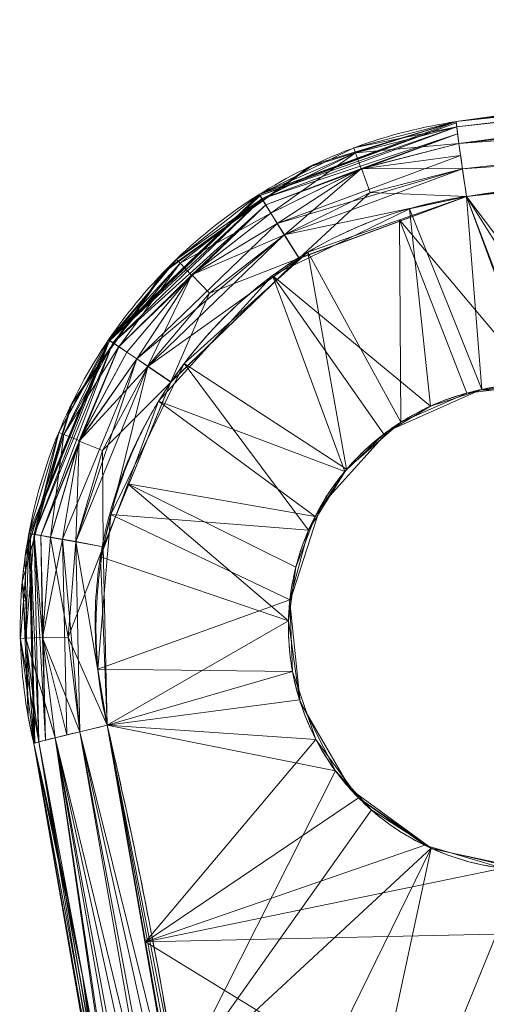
# Model space of a CAD drawing. Header units: millimetres. Extents: x -71 to 71, y -145 to 145.
# Tile 250 of 256: x -71 to -53, y 37 to 75. Entities that reach past the tile are written whole.
import ezdxf

# ---------------------------------------------------------------- set-up
doc = ezdxf.new("R2010")
doc.units = ezdxf.units.MM
doc.layers.add('1', color=7, linetype='CONTINUOUS')

msp = doc.modelspace()

# ---------------------------------------------------------------- linework, layer by layer
at = {"layer": '1', "color": 163, "linetype": 'Continuous', "lineweight": 13}
for p, q in [((-54.195, 71.05, -127.9), (-54.195, 71.05, -139.1)), ((-70.739, 46.708, -127.83), (-70.739, 46.708, -139.17))]:
    msp.add_line(p, q, dxfattribs=at)
at = {"layer": '1', "color": 163, "linetype": 'Continuous', "lineweight": 13, "extrusion": (-5.23961e-15, 1.15648e-14, -1)}
for centre, radius in [((0, 0, 144.005), 61.018), ((0, 0, 124.37), 56.395)]:
    msp.add_circle(centre, radius, dxfattribs=at)
at = {"layer": '1', "color": 163, "linetype": 'Continuous', "lineweight": 13}
msp.add_circle((0, 0, -145), 60.443, dxfattribs=at)
at = {"layer": '1', "color": 163, "linetype": 'Continuous', "lineweight": 13, "extrusion": (-0.989177, -0.146467, -0.008693)}
msp.add_arc((-75.221, -127.52, 44.314), 3, 90.8671, 180, dxfattribs=at)
at = {"layer": '1', "color": 163, "linetype": 'Continuous', "lineweight": 13, "extrusion": (0.989177, 0.146467, -0.008693)}
msp.add_arc((75.221, -139.47, -41.993), 3, 270.8671, 0, dxfattribs=at)
at = {"layer": '1', "color": 163, "linetype": 'Continuous', "lineweight": 13, "extrusion": (0.227826, -0.973615, 0.012994)}
msp.add_arc((-55.236, -127.019, -63.253), 3, 90.6676, 180, dxfattribs=at)
at = {"layer": '1', "color": 163, "linetype": 'Continuous', "lineweight": 13, "extrusion": (-0.227826, 0.973615, 0.012994)}
msp.add_arc((55.236, -139.959, 59.784), 3, 270.6676, 0, dxfattribs=at)
at = {"layer": '1', "color": 163, "linetype": 'Continuous', "lineweight": 13}
msp.add_arc((0, 0, -142.505), 63.564, 137.72131, 170.37915, dxfattribs=at)
for points in [[(-54.195, 71.05, -127.9), (-45.228, 72.377, -127.822), (-27.195, 74.373, -127.694), (0, 75.374, -127.619), (27.195, 74.373, -127.694), (45.228, 72.377, -127.822), (54.195, 71.05, -127.9)], [(54.195, 71.05, -139.1), (45.228, 72.377, -139.178), (27.195, 74.373, -139.306), (0, 75.374, -139.381), (-27.195, 74.373, -139.306), (-45.228, 72.377, -139.178), (-54.195, 71.05, -139.1)], [(-70.739, 46.708, -127.83), (-71.063, 48.092, -127.846), (-71.412, 50.918, -127.874), (-71.037, 55.139, -127.907), (-69.8, 59.159, -127.93), (-67.774, 62.807, -127.943), (-65.064, 65.937, -127.947), (-61.799, 68.429, -127.942), (-58.128, 70.196, -127.926), (-55.515, 70.854, -127.91), (-54.195, 71.05, -127.9)], [(-54.195, 71.05, -139.1), (-55.515, 70.854, -139.09), (-58.128, 70.196, -139.074), (-61.799, 68.429, -139.058), (-65.064, 65.937, -139.053), (-67.774, 62.807, -139.057), (-69.8, 59.159, -139.07), (-71.037, 55.139, -139.093), (-71.412, 50.918, -139.126), (-71.063, 48.092, -139.154), (-70.739, 46.708, -139.17)], [(-62.67, 10.623, -142.505), (-62.827, 13.72, -142.493), (-63.282, 19.907, -142.46), (-64.377, 29.148, -142.384), (-65.881, 38.331, -142.286), (-67.155, 44.402, -142.21), (-67.861, 47.422, -142.17)], [(-70.739, -46.708, -127.83), (-69.845, -42.885, -127.778), (-68.275, -35.187, -127.683), (-66.587, -23.523, -127.571), (-65.573, -11.781, -127.494), (-65.234, 0, -127.464), (-65.573, 11.781, -127.494), (-66.587, 23.523, -127.571), (-68.275, 35.187, -127.683), (-69.845, 42.885, -127.778), (-70.739, 46.708, -127.83)], [(-70.739, 46.708, -139.17), (-69.157, 39.947, -139.262), (-66.869, 27.08, -139.409), (-65.883, 15.729, -139.485), (-65.614, 10.461, -139.506)]]:
    msp.add_open_spline(points, degree=3, dxfattribs=at)
for points, knots in [([(53.788, 68.123, -124.9), (51.563, 68.453, -124.881), (47.107, 69.072, -124.843), (38.174, 70.145, -124.776), (26.973, 71.181, -124.708), (15.742, 71.802, -124.664), (6.748, 72.05, -124.647), (0, 72.113, -124.642), (-6.748, 72.051, -124.647), (-15.742, 71.803, -124.664), (-26.973, 71.181, -124.708), (-38.174, 70.15, -124.776), (-47.107, 69.073, -124.844), (-51.563, 68.453, -124.881), (-53.788, 68.123, -124.9)], [0, 0, 0, 0, 0.0625, 0.125, 0.25, 0.375, 0.4375, 0.5, 0.5625, 0.625, 0.75, 0.875, 0.9375, 1, 1, 1, 1]), ([(-53.788, 68.123, -142.1), (-51.563, 68.453, -142.119), (-47.107, 69.072, -142.157), (-38.174, 70.145, -142.224), (-26.974, 71.183, -142.292), (-15.742, 71.803, -142.336), (-6.748, 72.051, -142.353), (0, 72.113, -142.358), (6.748, 72.05, -142.353), (15.742, 71.802, -142.336), (26.973, 71.181, -142.292), (38.174, 70.145, -142.224), (47.107, 69.072, -142.157), (51.563, 68.453, -142.119), (53.788, 68.123, -142.1)], [0, 0, 0, 0, 0.0625, 0.125, 0.25, 0.375, 0.4375, 0.5, 0.5625, 0.625, 0.75, 0.875, 0.9375, 1, 1, 1, 1]), ([(-67.861, 47.422, -142.17), (-67.994, 47.993, -142.162), (-68.208, 49.148, -142.147), (-68.404, 51.489, -142.12), (-68.184, 54.431, -142.092), (-67.33, 57.255, -142.072), (-66.307, 59.369, -142.061), (-65.387, 60.872, -142.055), (-64.328, 62.28, -142.052), (-62.735, 64.006, -142.05), (-60.42, 65.834, -142.055), (-57.767, 67.125, -142.069), (-55.52, 67.809, -142.085), (-54.368, 68.037, -142.094), (-53.788, 68.123, -142.1)], [0, 0, 0, 0, 0.0625, 0.125, 0.25, 0.375, 0.4375, 0.5, 0.5625, 0.625, 0.75, 0.875, 0.9375, 1, 1, 1, 1]), ([(-53.788, 68.123, -124.9), (-54.367, 68.037, -124.906), (-55.519, 67.809, -124.915), (-57.764, 67.126, -124.931), (-60.415, 65.837, -124.945), (-62.728, 64.011, -124.95), (-64.122, 62.502, -124.948), (-64.852, 61.584, -124.946), (-65.364, 60.869, -124.944), (-65.84, 60.13, -124.942), (-66.421, 59.111, -124.937), (-67.295, 57.252, -124.927), (-68.116, 54.424, -124.907), (-68.37, 51.489, -124.879), (-68.201, 49.148, -124.853), (-67.994, 47.993, -124.838), (-67.861, 47.422, -124.83)], [0, 0, 0, 0, 0.0625, 0.125, 0.25, 0.375, 0.4375, 0.46875, 0.5, 0.53125, 0.5625, 0.625, 0.75, 0.875, 0.9375, 1, 1, 1, 1]), ([(-47.03, 42.762, -142.505), (-47.534, 42.511, -142.502), (-48.052, 42.308, -142.497), (-48.851, 42.073, -142.489), (-49.121, 42.006, -142.486), (-49.667, 41.896, -142.48), (-49.945, 41.853, -142.477), (-50.783, 41.761, -142.467), (-51.339, 41.749, -142.46), (-52.17, 41.804, -142.448), (-52.446, 41.835, -142.444), (-52.998, 41.92, -142.435), (-53.275, 41.976, -142.431), (-54.091, 42.178, -142.417), (-54.616, 42.359, -142.408), (-55.378, 42.697, -142.394), (-55.627, 42.821, -142.389), (-56.116, 43.092, -142.38), (-56.357, 43.24, -142.375), (-57.052, 43.71, -142.36), (-57.482, 44.061, -142.35), (-58.081, 44.641, -142.336), (-58.272, 44.844, -142.331), (-58.638, 45.268, -142.322), (-58.813, 45.49, -142.317), (-59.302, 46.169, -142.303), (-59.586, 46.647, -142.294), (-60.068, 47.649, -142.276), (-60.268, 48.18, -142.268), (-60.567, 49.254, -142.252), (-60.668, 49.8, -142.245), (-60.775, 50.908, -142.231), (-60.779, 51.475, -142.224), (-60.69, 52.585, -142.213), (-60.597, 53.133, -142.208), (-60.314, 54.212, -142.199), (-60.122, 54.745, -142.195), (-59.656, 55.755, -142.189), (-59.38, 56.237, -142.187), (-58.901, 56.924, -142.185), (-58.73, 57.149, -142.184), (-58.37, 57.578, -142.183), (-58.182, 57.784, -142.183), (-57.592, 58.374, -142.183), (-57.167, 58.731, -142.184), (-56.479, 59.212, -142.186), (-56.241, 59.363, -142.187), (-55.756, 59.642, -142.189), (-55.508, 59.77, -142.191), (-54.752, 60.12, -142.195), (-54.229, 60.308, -142.199), (-53.416, 60.523, -142.206), (-53.141, 60.582, -142.208), (-52.59, 60.677, -142.213), (-52.314, 60.711, -142.216), (-51.484, 60.779, -142.224), (-50.928, 60.776, -142.231), (-49.809, 60.67, -142.244), (-49.259, 60.568, -142.252), (-48.189, 60.271, -142.268), (-47.667, 60.076, -142.276), (-46.652, 59.589, -142.294), (-46.174, 59.305, -142.303), (-45.498, 58.819, -142.317), (-45.279, 58.647, -142.321), (-44.857, 58.284, -142.331), (-44.652, 58.091, -142.336), (-44.064, 57.487, -142.35), (-43.713, 57.056, -142.36), (-43.246, 56.366, -142.374), (-43.1, 56.13, -142.379), (-42.829, 55.642, -142.389), (-42.702, 55.389, -142.394), (-42.36, 54.622, -142.408), (-42.18, 54.096, -142.417), (-41.979, 53.287, -142.431), (-41.923, 53.015, -142.435), (-41.837, 52.462, -142.443), (-41.805, 52.181, -142.448), (-41.749, 51.344, -142.46), (-41.761, 50.789, -142.467), (-41.851, 49.96, -142.477), (-41.894, 49.684, -142.48), (-42.003, 49.135, -142.486), (-42.07, 48.86, -142.489), (-42.307, 48.054, -142.497), (-42.511, 47.534, -142.502), (-42.762, 47.03, -142.505)], [0, 0, 0, 0, 0.03125, 0.03125, 0.046875, 0.046875, 0.0625, 0.0625, 0.09375, 0.09375, 0.109375, 0.109375, 0.125, 0.125, 0.15625, 0.15625, 0.171875, 0.171875, 0.1875, 0.1875, 0.21875, 0.21875, 0.234375, 0.234375, 0.25, 0.25, 0.28125, 0.28125, 0.3125, 0.3125, 0.34375, 0.34375, 0.375, 0.375, 0.40625, 0.40625, 0.4375, 0.4375, 0.46875, 0.46875, 0.484375, 0.484375, 0.5, 0.5, 0.53125, 0.53125, 0.546875, 0.546875, 0.5625, 0.5625, 0.59375, 0.59375, 0.609375, 0.609375, 0.625, 0.625, 0.65625, 0.65625, 0.6875, 0.6875, 0.71875, 0.71875, 0.75, 0.75, 0.765625, 0.765625, 0.78125, 0.78125, 0.8125, 0.8125, 0.828125, 0.828125, 0.84375, 0.84375, 0.875, 0.875, 0.890625, 0.890625, 0.90625, 0.90625, 0.9375, 0.9375, 0.953125, 0.953125, 0.96875, 0.96875, 1, 1, 1, 1]), ([(-42.464, 47.689, -124.5), (-42.14, 48.487, -124.507), (-41.93, 49.309, -124.515), (-41.78, 50.579, -124.531), (-41.759, 51.011, -124.536), (-41.775, 51.864, -124.548), (-41.811, 52.287, -124.554), (-41.939, 53.125, -124.567), (-42.032, 53.541, -124.574), (-42.275, 54.366, -124.588), (-42.424, 54.766, -124.595), (-42.771, 55.541, -124.609), (-42.97, 55.915, -124.616), (-43.42, 56.639, -124.631), (-43.672, 56.991, -124.639), (-44.488, 57.977, -124.661), (-45.111, 58.553, -124.676), (-46.519, 59.539, -124.704), (-47.275, 59.928, -124.718), (-48.479, 60.357, -124.737), (-48.895, 60.475, -124.743), (-49.73, 60.65, -124.754), (-50.15, 60.709, -124.76), (-50.997, 60.771, -124.77), (-51.423, 60.774, -124.775), (-52.281, 60.721, -124.784), (-52.704, 60.665, -124.788), (-53.537, 60.499, -124.796), (-53.947, 60.389, -124.799), (-54.753, 60.112, -124.805), (-55.151, 59.944, -124.807), (-56.295, 59.37, -124.813), (-56.996, 58.891, -124.816), (-58.271, 57.739, -124.817), (-58.82, 57.088, -124.816), (-59.506, 56.01, -124.812), (-59.714, 55.63, -124.81), (-60.071, 54.855, -124.805), (-60.222, 54.459, -124.803), (-60.471, 53.648, -124.796), (-60.569, 53.233, -124.793), (-60.709, 52.385, -124.785), (-60.749, 51.959, -124.781), (-60.773, 51.11, -124.771), (-60.757, 50.687, -124.767), (-60.667, 49.839, -124.756), (-60.593, 49.413, -124.75), (-60.287, 48.17, -124.732), (-59.977, 47.38, -124.72), (-59.349, 46.256, -124.699), (-59.114, 45.896, -124.692), (-58.602, 45.215, -124.677), (-58.322, 44.891, -124.67), (-58.02, 44.585, -124.663)], [0, 0, 0, 0, 0.0625, 0.0625, 0.09375, 0.09375, 0.125, 0.125, 0.15625, 0.15625, 0.1875, 0.1875, 0.21875, 0.21875, 0.25, 0.25, 0.3125, 0.3125, 0.375, 0.375, 0.40625, 0.40625, 0.4375, 0.4375, 0.46875, 0.46875, 0.5, 0.5, 0.53125, 0.53125, 0.5625, 0.5625, 0.625, 0.625, 0.6875, 0.6875, 0.71875, 0.71875, 0.75, 0.75, 0.78125, 0.78125, 0.8125, 0.8125, 0.84375, 0.84375, 0.875, 0.875, 0.9375, 0.9375, 0.96875, 0.96875, 1, 1, 1, 1]), ([(-67.861, 47.422, -124.83), (-66.954, 43.54, -124.779), (-65.759, 37.678, -124.706), (-64.504, 29.803, -124.625), (-63.735, 23.873, -124.572), (-63.136, 17.922, -124.53), (-62.782, 12.95, -124.503), (-62.582, 8.968, -124.489), (-62.439, 4.984, -124.478), (-62.373, 0.001, -124.472), (-62.44, -4.983, -124.478), (-62.586, -8.967, -124.489), (-62.788, -12.949, -124.504), (-63.144, -17.92, -124.53), (-63.744, -23.871, -124.572), (-64.512, -29.802, -124.625), (-65.762, -37.678, -124.706), (-66.954, -43.54, -124.779), (-67.861, -47.422, -124.83)], [0, 0, 0, 0, 0.125, 0.1875, 0.25, 0.3125, 0.375, 0.40625, 0.4375, 0.5, 0.5625, 0.59375, 0.625, 0.6875, 0.75, 0.8125, 0.875, 1, 1, 1, 1]), ([(-58.02, 44.585, -124.663), (-57.359, 43.917, -124.646), (-56.618, 43.361, -124.63), (-55.592, 42.805, -124.61), (-55.381, 42.7, -124.606), (-54.955, 42.508, -124.598), (-54.739, 42.42, -124.594), (-54.085, 42.182, -124.583), (-53.64, 42.055, -124.575), (-52.729, 41.867, -124.561), (-52.261, 41.806, -124.554), (-51.331, 41.754, -124.54), (-50.867, 41.762, -124.534), (-49.944, 41.846, -124.523), (-49.483, 41.922, -124.517), (-48.57, 42.143, -124.508), (-48.125, 42.287, -124.504), (-47.689, 42.464, -124.5)], [0, 0, 0, 0, 0.25, 0.25, 0.3125, 0.3125, 0.375, 0.375, 0.5, 0.5, 0.625, 0.625, 0.75, 0.75, 0.875, 0.875, 1, 1, 1, 1])]:
    msp.add_open_spline(points, degree=3, knots=knots, dxfattribs=at)
for points in [[(-54.195, 71.05, -127.9), (-24.384, 74.236, -127.701), (-34.899, 73.391, -139.244)], [(-27.143, 74.044, -127.713), (-54.195, 71.05, -127.9), (-54.174, 70.843, -126.805)], [(-54.174, 70.843, -140.195), (-54.195, 71.05, -139.1), (-27.149, 74.044, -139.287)], [(-54.174, 70.843, -126.805), (-27.133, 73.838, -126.619), (-27.143, 74.044, -127.713)], [(-27.149, 74.044, -139.287), (-27.138, 73.838, -140.381), (-54.174, 70.843, -140.195)], [(-27.133, 73.838, -126.619), (-54.174, 70.843, -126.805), (-54.086, 70.193, -125.795)], [(-54.086, 70.193, -141.205), (-54.174, 70.843, -140.195), (-27.138, 73.838, -140.381)], [(-54.086, 70.193, -125.795), (-27.089, 73.185, -125.609), (-27.133, 73.838, -126.619)], [(-27.138, 73.838, -140.381), (-27.095, 73.185, -141.391), (-54.086, 70.193, -141.205)], [(-34.899, 73.391, -139.244), (-54.195, 71.05, -139.1), (-54.195, 71.05, -127.9)], [(-27.02, 72.189, -124.938), (-27.089, 73.185, -125.609), (-54.086, 70.193, -125.795)], [(-54.086, 70.193, -141.205), (-27.095, 73.185, -141.391), (-27.025, 72.189, -142.062)], [(-54.086, 70.193, -125.795), (-53.946, 69.203, -125.124), (-27.02, 72.189, -124.938)], [(-27.025, 72.189, -142.062), (-53.946, 69.203, -141.876), (-54.086, 70.193, -141.205)], [(-26.941, 71.101, -124.713), (-27.02, 72.189, -124.938), (-53.946, 69.203, -125.124)], [(-53.946, 69.203, -141.876), (-27.025, 72.189, -142.062), (-26.947, 71.101, -142.287)], [(-54.192, 71, -127.359), (-54.195, 71.05, -127.9), (-61.899, 68.204, -127.942)], [(-61.899, 68.204, -127.942), (-61.874, 68.162, -127.401), (-54.192, 71, -127.359)], [(-54.174, 70.843, -126.805), (-54.192, 71, -127.359), (-61.874, 68.162, -127.401)], [(-54.195, 71.05, -139.1), (-59.551, 69.404, -139.069), (-59.56, 69.431, -127.932)], [(-59.56, 69.431, -127.932), (-54.195, 71.05, -127.9), (-54.195, 71.05, -139.1)], [(-58.199, 70.021, -139.074), (-54.195, 71.05, -139.1), (-54.174, 70.843, -140.195)], [(-53.946, 69.203, -125.124), (-53.788, 68.123, -124.9), (-26.941, 71.101, -124.713)], [(-26.947, 71.101, -142.287), (-53.788, 68.123, -142.1), (-53.946, 69.203, -141.876)], [(-61.874, 68.162, -127.401), (-61.792, 68.027, -126.848), (-54.174, 70.843, -126.805)], [(-54.138, 70.572, -126.272), (-54.174, 70.843, -126.805), (-61.792, 68.027, -126.848)], [(-61.792, 68.027, -126.848), (-61.649, 67.796, -126.316), (-54.138, 70.572, -126.272)], [(-57.906, 69.213, -125.822), (-54.138, 70.572, -126.272), (-61.649, 67.796, -126.316)], [(-54.174, 70.843, -140.195), (-58.134, 69.825, -140.168), (-58.199, 70.021, -139.074)], [(-58.134, 69.825, -140.168), (-54.174, 70.843, -140.195), (-54.086, 70.193, -141.205)], [(-57.906, 69.213, -125.822), (-54.086, 70.193, -125.795), (-54.138, 70.572, -126.272)], [(-54.086, 70.193, -141.205), (-57.912, 69.209, -141.178), (-58.134, 69.825, -140.168)], [(-57.912, 69.209, -141.178), (-54.086, 70.193, -141.205), (-54.021, 69.727, -141.595)], [(-53.946, 69.203, -125.124), (-54.086, 70.193, -125.795), (-57.906, 69.213, -125.822)], [(-47.696, 60.069, -124.724), (-36.805, 70.241, -124.77), (-53.788, 68.123, -124.9)], [(-61.907, 68.199, -139.058), (-58.199, 70.021, -139.074), (-58.134, 69.825, -140.168)], [(-58.134, 69.825, -140.168), (-61.8, 68.022, -140.152), (-61.907, 68.199, -139.058)], [(-61.455, 67.467, -141.161), (-61.8, 68.022, -140.152), (-58.134, 69.825, -140.168)], [(-58.134, 69.825, -140.168), (-57.912, 69.209, -141.178), (-61.455, 67.467, -141.161)], [(-61.206, 67.068, -141.551), (-54.021, 69.727, -141.595), (-53.946, 69.203, -141.876)], [(-57.912, 69.209, -141.178), (-54.021, 69.727, -141.595), (-61.206, 67.068, -141.551)], [(-59.551, 69.404, -139.069), (-59.95, 69.281, -139.066), (-59.768, 69.368, -127.933)], [(-59.768, 69.368, -127.933), (-59.56, 69.431, -127.932), (-59.551, 69.404, -139.069)], [(-53.788, 68.123, -142.1), (-40.547, 69.535, -142.189), (-48.974, 60.485, -142.256)], [(-65.49, 65.301, -127.945), (-59.768, 69.368, -127.933), (-59.95, 69.281, -139.066)], [(-59.95, 69.281, -139.066), (-65.468, 65.271, -139.055), (-65.49, 65.301, -127.945)], [(-61.649, 67.796, -126.316), (-61.447, 67.472, -125.839), (-57.906, 69.213, -125.822)], [(-61.206, 67.068, -141.551), (-61.455, 67.467, -141.161), (-57.912, 69.209, -141.178)], [(-57.906, 69.213, -125.822), (-61.447, 67.472, -125.839), (-60.918, 66.625, -125.168)], [(-53.946, 69.203, -141.876), (-60.926, 66.621, -141.832), (-61.206, 67.068, -141.551)], [(-60.926, 66.621, -141.832), (-53.946, 69.203, -141.876), (-53.788, 68.123, -142.1)], [(-60.918, 66.625, -125.168), (-57.564, 68.274, -125.151), (-57.906, 69.213, -125.822)], [(-57.906, 69.213, -125.822), (-57.564, 68.274, -125.151), (-53.946, 69.203, -125.124)], [(-53.788, 68.123, -124.9), (-53.946, 69.203, -125.124), (-57.564, 68.274, -125.151)], [(-57.564, 68.274, -125.151), (-60.918, 66.625, -125.168), (-60.339, 65.702, -124.942)], [(-60.339, 65.702, -124.942), (-53.788, 68.123, -124.9), (-57.564, 68.274, -125.151)], [(-61.874, 68.162, -127.401), (-61.899, 68.204, -127.942), (-67.804, 62.511, -127.944)], [(-67.804, 62.511, -127.944), (-67.763, 62.485, -127.403), (-61.874, 68.162, -127.401)], [(-61.792, 68.027, -126.848), (-61.874, 68.162, -127.401), (-67.763, 62.485, -127.403)], [(-67.763, 62.485, -127.403), (-67.632, 62.397, -126.85), (-61.792, 68.027, -126.848)], [(-61.649, 67.796, -126.316), (-61.792, 68.027, -126.848), (-67.632, 62.397, -126.85)], [(-65.152, 65.654, -139.052), (-61.907, 68.199, -139.058), (-61.8, 68.022, -140.152)], [(-61.8, 68.022, -140.152), (-65.009, 65.506, -140.146), (-65.152, 65.654, -139.052)], [(-65.009, 65.506, -140.146), (-61.8, 68.022, -140.152), (-61.455, 67.467, -141.161)], [(-53.788, 68.123, -142.1), (-60.346, 65.697, -142.057), (-60.926, 66.621, -141.832)], [(-53.788, 68.123, -124.9), (-56.417, 67.2, -124.918), (-50.985, 60.761, -124.77)], [(-56.027, 67.643, -142.081), (-53.788, 68.123, -142.1), (-53.185, 60.569, -142.208)], [(-53.788, 68.123, -124.9), (-50.985, 60.761, -124.77), (-47.696, 60.069, -124.724)], [(-53.788, 68.123, -142.1), (-51.079, 60.763, -142.229), (-53.185, 60.569, -142.208)], [(-48.974, 60.485, -142.256), (-51.079, 60.763, -142.229), (-53.788, 68.123, -142.1)], [(-67.632, 62.397, -126.85), (-67.406, 62.245, -126.318), (-61.649, 67.796, -126.316)], [(-64.543, 65.05, -125.845), (-61.649, 67.796, -126.316), (-67.406, 62.245, -126.318)], [(-61.455, 67.467, -141.161), (-64.555, 65.035, -141.155), (-65.009, 65.506, -140.146)], [(-64.555, 65.035, -141.155), (-61.455, 67.467, -141.161), (-61.206, 67.068, -141.551)], [(-64.543, 65.05, -125.845), (-61.447, 67.472, -125.839), (-61.649, 67.796, -126.316)], [(-60.918, 66.625, -125.168), (-61.447, 67.472, -125.839), (-64.543, 65.05, -125.845)], [(-61.385, 65.022, -142.054), (-56.027, 67.643, -142.081), (-55.201, 59.912, -142.193)], [(-53.185, 60.569, -142.208), (-55.201, 59.912, -142.193), (-56.027, 67.643, -142.081)], [(-66.704, 61.762, -141.549), (-61.206, 67.068, -141.551), (-60.926, 66.621, -141.832)], [(-61.206, 67.068, -141.551), (-66.704, 61.762, -141.549), (-64.555, 65.035, -141.155)], [(-56.417, 67.2, -124.918), (-59.999, 65.942, -124.942), (-56.356, 59.286, -124.813)], [(-56.356, 59.286, -124.813), (-53.78, 60.426, -124.797), (-56.417, 67.2, -124.918)], [(-53.78, 60.426, -124.797), (-50.985, 60.761, -124.77), (-56.417, 67.2, -124.918)], [(-60.926, 66.621, -141.832), (-66.267, 61.466, -141.83), (-66.704, 61.762, -141.549)], [(-66.267, 61.466, -141.83), (-60.926, 66.621, -141.832), (-60.346, 65.697, -142.057)], [(-64.543, 65.05, -125.845), (-63.851, 64.332, -125.174), (-60.918, 66.625, -125.168)], [(-60.339, 65.702, -124.942), (-60.918, 66.625, -125.168), (-63.851, 64.332, -125.174)], [(-59.999, 65.942, -124.942), (-64.847, 61.577, -124.946), (-58.484, 57.441, -124.816)], [(-58.484, 57.441, -124.816), (-56.356, 59.286, -124.813), (-59.999, 65.942, -124.942)], [(-67.767, 62.478, -139.597), (-67.808, 62.505, -139.056), (-65.152, 65.654, -139.052)], [(-67.767, 62.478, -139.597), (-65.152, 65.654, -139.052), (-65.009, 65.506, -140.146)], [(-60.346, 65.697, -142.057), (-65.365, 60.854, -142.056), (-66.267, 61.466, -141.83)], [(-65.362, 60.86, -124.944), (-60.339, 65.702, -124.942), (-63.851, 64.332, -125.174)], [(-69.321, 59.868, -127.932), (-65.567, 65.246, -127.946), (-65.72, 65.087, -139.054)], [(-65.009, 65.506, -140.146), (-67.636, 62.391, -140.15), (-67.767, 62.478, -139.597)], [(-67.41, 62.239, -140.682), (-67.636, 62.391, -140.15), (-65.009, 65.506, -140.146)], [(-67.41, 62.239, -140.682), (-65.009, 65.506, -140.146), (-64.555, 65.035, -141.155)], [(-65.567, 65.246, -127.946), (-65.468, 65.271, -139.055), (-65.72, 65.087, -139.054)], [(-65.567, 65.246, -127.946), (-65.49, 65.301, -127.945), (-65.468, 65.271, -139.055)], [(-65.72, 65.087, -139.054), (-69.223, 60.069, -139.067), (-69.321, 59.868, -127.932)], [(-64.555, 65.035, -141.155), (-67.094, 62.026, -141.159), (-67.41, 62.239, -140.682)], [(-67.406, 62.245, -126.318), (-67.089, 62.032, -125.841), (-64.543, 65.05, -125.845)], [(-66.704, 61.762, -141.549), (-67.094, 62.026, -141.159), (-64.555, 65.035, -141.155)], [(-64.543, 65.05, -125.845), (-67.089, 62.032, -125.841), (-66.7, 61.768, -125.451)], [(-64.543, 65.05, -125.845), (-66.7, 61.768, -125.451), (-66.263, 61.472, -125.17)], [(-66.263, 61.472, -125.17), (-63.851, 64.332, -125.174), (-64.543, 65.05, -125.845)], [(-58.552, 57.361, -142.184), (-65.845, 60.111, -142.058), (-61.385, 65.022, -142.054)], [(-61.385, 65.022, -142.054), (-57.023, 58.822, -142.185), (-58.552, 57.361, -142.184)], [(-55.201, 59.912, -142.193), (-57.023, 58.822, -142.185), (-61.385, 65.022, -142.054)], [(-63.851, 64.332, -125.174), (-66.263, 61.472, -125.17), (-65.362, 60.86, -124.944)], [(-70.879, 54.914, -139.636), (-70.929, 54.919, -139.095), (-67.808, 62.505, -139.056)], [(-67.808, 62.505, -139.056), (-67.767, 62.478, -139.597), (-70.879, 54.914, -139.636)], [(-70.724, 54.89, -140.19), (-70.879, 54.914, -139.636), (-67.767, 62.478, -139.597)], [(-67.767, 62.478, -139.597), (-67.636, 62.391, -140.15), (-70.724, 54.89, -140.19)], [(-67.763, 62.485, -127.403), (-67.804, 62.511, -127.944), (-69.755, 58.882, -127.929)], [(-67.763, 62.485, -127.403), (-69.755, 58.882, -127.929), (-69.562, 58.809, -126.835)], [(-69.562, 58.809, -126.835), (-67.632, 62.397, -126.85), (-67.763, 62.485, -127.403)], [(-70.454, 54.844, -140.723), (-70.724, 54.89, -140.19), (-67.636, 62.391, -140.15)], [(-67.636, 62.391, -140.15), (-67.41, 62.239, -140.682), (-70.454, 54.844, -140.723)], [(-68.964, 58.548, -141.174), (-70.454, 54.844, -140.723), (-67.41, 62.239, -140.682)], [(-67.406, 62.245, -126.318), (-67.632, 62.397, -126.85), (-69.562, 58.809, -126.835)], [(-67.406, 62.245, -126.318), (-69.562, 58.809, -126.835), (-68.955, 58.565, -125.826)], [(-67.41, 62.239, -140.682), (-67.094, 62.026, -141.159), (-68.964, 58.548, -141.174)], [(-68.955, 58.565, -125.826), (-67.089, 62.032, -125.841), (-67.406, 62.245, -126.318)], [(-66.7, 61.768, -125.451), (-69.612, 54.704, -125.411), (-69.092, 54.61, -125.13)], [(-68.955, 58.565, -125.826), (-69.612, 54.704, -125.411), (-66.7, 61.768, -125.451)], [(-69.092, 54.61, -125.13), (-66.263, 61.472, -125.17), (-66.7, 61.768, -125.451)], [(-68.964, 58.548, -141.174), (-67.094, 62.026, -141.159), (-66.704, 61.762, -141.549)], [(-68.964, 58.548, -141.174), (-66.704, 61.762, -141.549), (-66.267, 61.466, -141.83)], [(-66.7, 61.768, -125.451), (-67.089, 62.032, -125.841), (-68.955, 58.565, -125.826)], [(-66.263, 61.472, -125.17), (-69.092, 54.61, -125.13), (-68.019, 54.412, -124.906)], [(-66.267, 61.466, -141.83), (-68.039, 58.172, -141.845), (-68.964, 58.548, -141.174)], [(-68.039, 58.172, -141.845), (-66.267, 61.466, -141.83), (-65.365, 60.854, -142.056)], [(-68.019, 54.412, -124.906), (-65.362, 60.86, -124.944), (-66.263, 61.472, -125.17)], [(-64.847, 61.577, -124.946), (-67.717, 55.674, -124.916), (-59.977, 55.054, -124.806)], [(-59.977, 55.054, -124.806), (-58.484, 57.441, -124.816), (-64.847, 61.577, -124.946)], [(-65.365, 60.854, -142.056), (-68.02, 54.403, -142.094), (-68.039, 58.172, -141.845)], [(-53.24, 60.558, -142.207), (-53.24, 60.558, -124.793), (-56.849, 58.951, -124.815), (-56.849, 58.951, -142.185)], [(-49.29, 60.558, -142.252), (-49.29, 60.558, -124.748), (-53.24, 60.558, -124.793), (-53.24, 60.558, -142.207)], [(-69.46, 59.297, -139.072), (-69.474, 59.305, -127.928), (-69.321, 59.868, -127.932)], [(-69.321, 59.868, -127.932), (-69.223, 60.069, -139.067), (-69.46, 59.297, -139.072)], [(-67.055, 56.874, -142.079), (-65.845, 60.111, -142.058), (-59.722, 55.593, -142.19)], [(-58.552, 57.361, -142.184), (-59.722, 55.593, -142.19), (-65.845, 60.111, -142.058)], [(-71.072, 54.041, -139.102), (-71.188, 53.024, -127.89), (-69.474, 59.305, -127.928)], [(-69.474, 59.305, -127.928), (-69.46, 59.297, -139.072), (-71.072, 54.041, -139.102)], [(-69.755, 58.882, -127.929), (-70.927, 54.928, -127.905), (-70.722, 54.899, -126.811)], [(-70.722, 54.899, -126.811), (-69.562, 58.809, -126.835), (-69.755, 58.882, -127.929)], [(-69.562, 58.809, -126.835), (-70.722, 54.899, -126.811), (-70.076, 54.787, -125.801)], [(-70.076, 54.787, -125.801), (-68.955, 58.565, -125.826), (-69.562, 58.809, -126.835)], [(-56.849, 58.951, -142.185), (-56.849, 58.951, -124.815), (-59.492, 56.015, -124.812), (-59.492, 56.015, -142.188)], [(-68.964, 58.548, -141.174), (-70.078, 54.778, -141.2), (-70.454, 54.844, -140.723)], [(-69.094, 54.601, -141.871), (-70.078, 54.778, -141.2), (-68.964, 58.548, -141.174)], [(-68.955, 58.565, -125.826), (-70.076, 54.787, -125.801), (-69.612, 54.704, -125.411)], [(-68.964, 58.548, -141.174), (-68.039, 58.172, -141.845), (-69.094, 54.601, -141.871)], [(-68.02, 54.403, -142.094), (-69.094, 54.601, -141.871), (-68.039, 58.172, -141.845)], [(-68.126, 54.01, -142.097), (-67.055, 56.874, -142.079), (-60.762, 51.512, -142.224)], [(-59.722, 55.593, -142.19), (-60.472, 53.606, -142.204), (-67.055, 56.874, -142.079)], [(-60.472, 53.606, -142.204), (-60.762, 51.512, -142.224), (-67.055, 56.874, -142.079)], [(-59.492, 56.015, -142.188), (-59.492, 56.015, -124.812), (-60.713, 52.258, -124.784), (-60.713, 52.258, -142.216)], [(-60.705, 52.336, -124.784), (-67.717, 55.674, -124.916), (-68.223, 49.619, -124.858)], [(-60.705, 52.336, -124.784), (-59.977, 55.054, -124.806), (-67.717, 55.674, -124.916)], [(24.585, 55.218, -145), (-60.112, -6.318, -145), (-57.485, 18.678, -145)], [(24.585, 55.218, -145), (-35.528, -48.9, -145), (-52.345, -30.222, -145), (-60.112, -6.318, -145)], [(24.585, 55.218, -145), (-57.485, 18.678, -145), (-44.918, 40.445, -145)], [(-70.927, 54.928, -127.905), (-71.257, 50.81, -127.872), (-71.05, 50.827, -126.776)], [(-71.05, 50.827, -126.776), (-70.722, 54.899, -126.811), (-70.927, 54.928, -127.905)], [(-70.722, 54.899, -126.811), (-71.05, 50.827, -126.776), (-70.394, 50.852, -125.765)], [(-70.929, 54.919, -139.095), (-70.879, 54.914, -139.636), (-70.693, 46.726, -139.712)], [(-70.693, 46.726, -139.712), (-70.739, 46.708, -139.17), (-70.929, 54.919, -139.095)], [(-70.879, 54.914, -139.636), (-70.724, 54.89, -140.19), (-70.54, 46.77, -140.267)], [(-70.54, 46.77, -140.267), (-70.693, 46.726, -139.712), (-70.879, 54.914, -139.636)], [(-70.724, 54.89, -140.19), (-70.454, 54.844, -140.723), (-70.274, 46.839, -140.801)], [(-70.274, 46.839, -140.801), (-70.54, 46.77, -140.267), (-70.724, 54.89, -140.19)], [(-70.394, 50.852, -125.765), (-70.076, 54.787, -125.801), (-70.722, 54.899, -126.811)], [(-70.454, 54.844, -140.723), (-70.078, 54.778, -141.2), (-70.394, 50.845, -141.235)], [(-70.394, 50.845, -141.235), (-70.274, 46.839, -140.801), (-70.454, 54.844, -140.723)], [(-69.612, 54.704, -125.411), (-70.076, 54.787, -125.801), (-70.394, 50.852, -125.765)], [(-69.393, 50.875, -141.905), (-70.394, 50.845, -141.235), (-70.078, 54.778, -141.2)], [(-70.078, 54.778, -141.2), (-69.094, 54.601, -141.871), (-69.393, 50.875, -141.905)], [(-70.394, 50.852, -125.765), (-69.442, 47.045, -125.332), (-69.612, 54.704, -125.411)], [(-69.612, 54.704, -125.411), (-69.442, 47.045, -125.332), (-68.926, 47.17, -125.051)], [(-68.926, 47.17, -125.051), (-69.092, 54.61, -125.13), (-69.612, 54.704, -125.411)], [(-69.393, 50.875, -141.905), (-69.094, 54.601, -141.871), (-68.02, 54.403, -142.094)], [(-68.02, 54.403, -142.094), (-67.861, 47.422, -142.17), (-69.393, 50.875, -141.905)], [(-69.092, 54.61, -125.13), (-68.926, 47.17, -125.051), (-67.861, 47.422, -124.83)], [(-67.861, 47.422, -124.83), (-68.019, 54.412, -124.906), (-69.092, 54.61, -125.13)], [(-71.072, 54.041, -139.102), (-71.04, 52.294, -139.118), (-71.188, 53.024, -127.89)], [(-67.861, 47.422, -142.17), (-68.126, 54.01, -142.097), (-60.762, 51.512, -142.224)], [(-71.04, 52.294, -139.118), (-71.136, 52.297, -127.883), (-71.188, 53.024, -127.89)], [(-71.136, 52.297, -127.883), (-71.04, 52.294, -139.118), (-70.959, 47.78, -139.158)], [(-70.959, 47.78, -139.158), (-70.739, 46.708, -127.83), (-71.136, 52.297, -127.883)], [(-68.223, 49.619, -124.858), (-60.605, 49.526, -124.752), (-60.705, 52.336, -124.784)], [(-60.713, 52.258, -142.216), (-60.713, 52.258, -124.784), (-60.3, 48.33, -124.734), (-60.3, 48.33, -142.266)], [(-60.762, 51.512, -142.224), (-60.33, 48.423, -142.264), (-67.861, 47.422, -142.17)], [(-70.394, 50.845, -141.235), (-69.393, 50.875, -141.905), (-68.926, 47.17, -141.949)], [(-67.861, 47.422, -142.17), (-68.926, 47.17, -141.949), (-69.393, 50.875, -141.905)], [(-70.54, 46.77, -126.733), (-71.05, 50.827, -126.776), (-71.257, 50.81, -127.872)], [(-71.257, 50.81, -127.872), (-70.739, 46.708, -127.83), (-70.54, 46.77, -126.733)], [(-69.902, 46.932, -125.721), (-70.394, 50.852, -125.765), (-71.05, 50.827, -126.776)], [(-71.05, 50.827, -126.776), (-70.54, 46.77, -126.733), (-69.902, 46.932, -125.721)], [(-70.394, 50.852, -125.765), (-69.902, 46.932, -125.721), (-69.442, 47.045, -125.332)], [(-68.926, 47.17, -141.949), (-69.902, 46.932, -141.279), (-70.394, 50.845, -141.235)], [(-70.394, 50.845, -141.235), (-69.902, 46.932, -141.279), (-70.274, 46.839, -140.801)], [(-68.223, 49.619, -124.858), (-67.861, 47.422, -124.83), (-60.605, 49.526, -124.752)], [(-59.686, 46.868, -124.71), (-60.605, 49.526, -124.752), (-67.861, 47.422, -124.83)], [(-67.861, 47.422, -142.17), (-60.33, 48.423, -142.264), (-58.922, 45.642, -142.314)], [(-60.3, 48.33, -142.266), (-60.3, 48.33, -124.734), (-58.325, 44.909, -124.67), (-58.325, 44.909, -142.33)], [(-70.959, 47.78, -139.158), (-70.739, 46.708, -139.17), (-70.739, 46.708, -127.83)], [(-63.765, 23.878, -124.575), (-67.861, 47.422, -124.83), (-68.926, 47.17, -125.051)], [(-68.926, 47.17, -141.949), (-67.861, 47.422, -142.17), (-64.443, 29.121, -142.38)], [(-67.861, 47.422, -124.83), (-66.354, 38.942, -124.737), (-59.686, 46.868, -124.71)], [(-58.922, 45.642, -142.314), (-65.095, 33.426, -142.337), (-67.861, 47.422, -142.17)], [(-64.849, 23.75, -124.799), (-68.926, 47.17, -125.051), (-69.902, 46.932, -125.721)], [(-69.902, 46.932, -141.279), (-68.926, 47.17, -141.949), (-65.524, 28.966, -142.157)], [(-68.926, 47.17, -125.051), (-64.849, 23.75, -124.799), (-63.765, 23.878, -124.575)], [(-64.443, 29.121, -142.38), (-65.524, 28.966, -142.157), (-68.926, 47.17, -141.949)], [(-70.54, 46.77, -126.733), (-70.739, 46.708, -127.83), (-66.696, 23.516, -127.574)], [(-67.365, 28.68, -139.381), (-70.739, 46.708, -139.17), (-70.54, 46.77, -140.267)], [(-68.829, 37.62, -127.716), (-70.739, 46.708, -139.17), (-66.878, 25.009, -139.413)], [(-68.829, 37.62, -127.716), (-70.739, 46.708, -127.83), (-70.739, 46.708, -139.17)], [(-69.902, 46.932, -125.721), (-70.54, 46.77, -126.733), (-66.491, 23.547, -126.479)], [(-67.162, 28.719, -140.476), (-70.54, 46.77, -140.267), (-69.902, 46.932, -141.279)], [(-66.696, 23.516, -127.574), (-66.491, 23.547, -126.479), (-70.54, 46.77, -126.733)], [(-70.54, 46.77, -140.267), (-67.162, 28.719, -140.476), (-67.365, 28.68, -139.381)], [(-69.902, 46.932, -125.721), (-65.841, 23.629, -125.47), (-64.849, 23.75, -124.799)], [(-66.491, 23.547, -126.479), (-65.841, 23.629, -125.47), (-69.902, 46.932, -125.721)], [(-69.902, 46.932, -141.279), (-66.514, 28.82, -141.486), (-67.162, 28.719, -140.476)], [(-65.524, 28.966, -142.157), (-66.514, 28.82, -141.486), (-69.902, 46.932, -141.279)], [(-66.354, 38.942, -124.737), (-58.02, 44.585, -124.663), (-59.686, 46.868, -124.71)], [(-65.095, 33.426, -142.337), (-58.922, 45.642, -142.314), (-57.509, 44.106, -142.35)], [(-55.129, 42.587, -142.399), (-58.325, 44.909, -142.33), (-58.02, 44.585, -124.663)], [(-58.325, 44.909, -142.33), (-58.325, 44.909, -124.67), (-58.02, 44.585, -124.663)], [(-66.354, 38.942, -124.737), (-55.428, 42.726, -124.607), (-58.02, 44.585, -124.663)], [(-58.02, 44.585, -124.663), (-55.129, 42.587, -124.601), (-55.129, 42.587, -142.399)], [(-65.095, 33.426, -142.337), (-57.509, 44.106, -142.35), (-55.173, 42.606, -142.398)], [(-52.366, 41.829, -124.555), (-55.428, 42.726, -124.607), (-66.354, 38.942, -124.737)], [(-55.173, 42.606, -142.398), (-64.127, 24.326, -142.404), (-65.095, 33.426, -142.337)], [(-59.575, 22.163, -142.505), (-64.127, 24.326, -142.404), (-55.173, 42.606, -142.398)], [(-55.173, 42.606, -142.398), (-51.582, 41.771, -142.456), (-59.575, 22.163, -142.505)], [(-55.129, 42.587, -142.399), (-55.129, 42.587, -124.601), (-51.265, 41.765, -124.54), (-51.265, 41.765, -142.46)], [(-66.354, 38.942, -124.737), (-50.327, 39.302, -124.5), (-52.366, 41.829, -124.555)], [(-59.575, 22.163, -142.505), (-51.582, 41.771, -142.456), (-49.468, 41.937, -142.483)], [(-49.468, 41.937, -142.483), (-48.485, 41.104, -142.505), (-59.575, 22.163, -142.505)], [(-48.038, 41.625, -142.505), (-47.314, 40.998, -142.68), (-56.948, 26.007, -142.68), (-57.82, 26.405, -142.505)], [(-56.948, 26.007, -142.68), (-47.314, 40.998, -142.68), (-46.581, 40.363, -143.251), (-56.066, 25.604, -143.251)], [(-55.504, 25.348, -144.005), (-56.066, 25.604, -143.251), (-46.581, 40.363, -143.251), (-46.114, 39.958, -144.005)], [(-50.327, 39.302, -124.5), (-66.354, 38.942, -124.737), (-48.84, 28.198, -124.37)], [(-48.84, 28.198, -124.37), (-66.354, 38.942, -124.737), (-63.94, 25.352, -124.586)], [(-66.878, 25.009, -139.413), (-66.103, 17.254, -127.533), (-68.829, 37.62, -127.716)]]:
    msp.add_3dface(points, dxfattribs=at)

doc.saveas('drawing.dxf')
